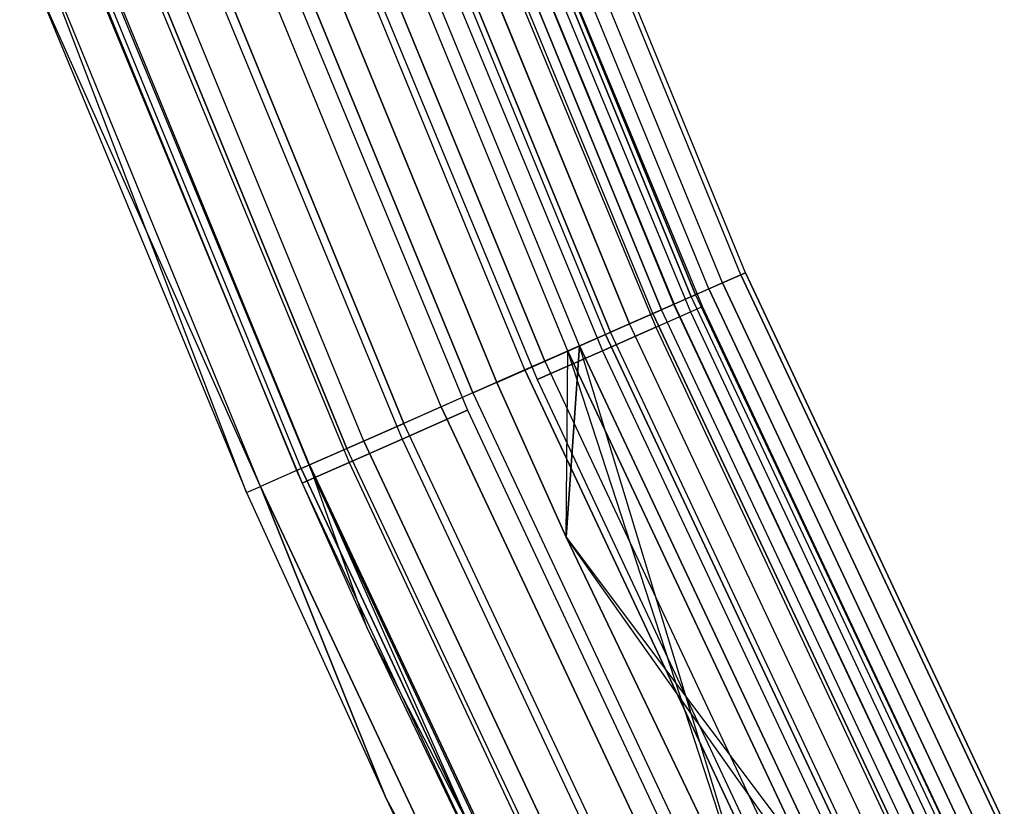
# Model space of a CAD drawing. Extents: x -176 to 176, y -176 to 176.
# Tile 48 of 208: x -107.78 to -98.78, y -49.4 to -42.22. Entities that reach past the tile are written whole.
import ezdxf

# ---------------------------------------------------------------- set-up
doc = ezdxf.new("R2010")
doc.units = 0
doc.header["$LTSCALE"] = 25.4
doc.layers.get('0').update_dxf_attribs({"linetype": 'CONTINUOUS'})

# ---------------------------------------------------------------- blocks, each defined once
blk = doc.blocks.new('BIURKOWA_B_STL')
at = {"color": 0}
for p, q in [((-101.1915, -44.5464, 198.9437), (-103.3019, -39.4059, 198.9437)), ((-101.1915, -44.5464, 198.9437), (-103.3019, -39.4059, 198.9437)), ((-101.1915, -44.5464, 3.0563), (-103.3019, -39.4059, 3.0563)), ((-101.1915, -44.5464, 3.0563), (-103.3019, -39.4059, 3.0563)), ((-101.1485, -44.5275, 199.7799), (-103.258, -39.3891, 199.7799)), ((-101.1485, -44.5275, 199.7799), (-103.258, -39.3891, 199.7799)), ((-101.1485, -44.5275, 2.2201), (-103.258, -39.3891, 2.2201)), ((-101.1485, -44.5275, 2.2201), (-103.258, -39.3891, 2.2201)), ((-101.3607, -44.6209, 200.5847), (-103.4747, -39.4718, 200.5847)), ((-101.3607, -44.6209, 200.5847), (-103.4747, -39.4718, 200.5847)), ((-101.3607, -44.6209, 1.4153), (-103.4747, -39.4718, 1.4153)), ((-101.3607, -44.6209, 1.4153), (-103.4747, -39.4718, 1.4153)), ((-103.7648, -39.5824, 2.0214), (-101.645, -44.746, 2.0214)), ((-103.7648, -39.5824, 2.0214), (-101.645, -44.746, 2.0214)), ((-101.645, -44.746, 199.9786), (-103.7648, -39.5824, 199.9786)), ((-101.645, -44.746, 199.9786), (-103.7648, -39.5824, 199.9786)), ((-101.6051, -44.7285, 2.7411), (-103.7241, -39.5669, 2.7411)), ((-101.6051, -44.7285, 2.7411), (-103.7241, -39.5669, 2.7411)), ((-103.7241, -39.5669, 199.2589), (-101.6051, -44.7285, 199.2589)), ((-103.7241, -39.5669, 199.2589), (-101.6051, -44.7285, 199.2589)), ((-101.4849, -44.6756, 198.1699), (-103.6014, -39.5201, 198.1699)), ((-101.4849, -44.6756, 198.1699), (-103.6014, -39.5201, 198.1699)), ((-101.4849, -44.6756, 3.8301), (-103.6014, -39.5201, 3.8301)), ((-101.4849, -44.6756, 3.8301), (-103.6014, -39.5201, 3.8301)), ((-104.0413, -39.6879, 1.3639), (-101.9158, -44.8653, 1.3639)), ((-104.0413, -39.6879, 1.3639), (-101.9158, -44.8653, 1.3639)), ((-101.9158, -44.8653, 200.6361), (-104.0413, -39.6879, 200.6361)), ((-101.9158, -44.8653, 200.6361), (-104.0413, -39.6879, 200.6361)), ((-101.8043, -44.8162, 201.2678), (-103.9275, -39.6445, 201.2678)), ((-101.8043, -44.8162, 201.2678), (-103.9275, -39.6445, 201.2678)), ((-101.8043, -44.8162, 0.7322), (-103.9275, -39.6445, 0.7322)), ((-101.8043, -44.8162, 0.7322), (-103.9275, -39.6445, 0.7322)), ((-101.8014, -44.8149, 3.4294), (-103.9246, -39.6434, 3.4294)), ((-101.8014, -44.8149, 3.4294), (-103.9246, -39.6434, 3.4294)), ((-103.9246, -39.6434, 198.5706), (-101.8014, -44.8149, 198.5706)), ((-103.9246, -39.6434, 198.5706), (-101.8014, -44.8149, 198.5706)), ((-101.9956, -44.9004, 197.5454), (-104.1228, -39.719, 197.5454)), ((-101.9956, -44.9004, 197.5454), (-104.1228, -39.719, 197.5454)), ((-101.9956, -44.9004, 4.4546), (-104.1228, -39.719, 4.4546)), ((-101.9956, -44.9004, 4.4546), (-104.1228, -39.719, 4.4546)), ((-102.3824, -45.0707, 0.854), (-104.5177, -39.8696, 0.854)), ((-102.3824, -45.0707, 0.854), (-104.5177, -39.8696, 0.854)), ((-104.5177, -39.8696, 201.146), (-102.3824, -45.0707, 201.146)), ((-104.5177, -39.8696, 201.146), (-102.3824, -45.0707, 201.146)), ((-104.34, -39.8018, 3.997), (-102.2084, -44.9941, 3.997)), ((-104.34, -39.8018, 3.997), (-102.2084, -44.9941, 3.997)), ((-102.2084, -44.9941, 198.003), (-104.34, -39.8018, 198.003)), ((-102.2084, -44.9941, 198.003), (-104.34, -39.8018, 198.003)), ((-102.4295, -45.0914, 201.7524), (-104.5657, -39.8879, 201.7524)), ((-102.4295, -45.0914, 201.7524), (-104.5657, -39.8879, 201.7524)), ((-102.4295, -45.0914, 0.2476), (-104.5657, -39.8879, 0.2476)), ((-102.4295, -45.0914, 0.2476), (-104.5657, -39.8879, 0.2476)), ((-102.7732, -45.2427, 4.37), (-104.9165, -40.0218, 4.37)), ((-102.7732, -45.2427, 4.37), (-104.9165, -40.0218, 4.37)), ((-102.7732, -45.2427, 197.63), (-104.9165, -40.0218, 197.63)), ((-102.7732, -45.2427, 197.63), (-104.9165, -40.0218, 197.63)), ((-102.6665, -45.1957, 197.1403), (-104.8077, -39.9803, 197.1403)), ((-102.6665, -45.1957, 197.1403), (-104.8077, -39.9803, 197.1403)), ((-102.6665, -45.1957, 4.8597), (-104.8077, -39.9803, 4.8597)), ((-102.6665, -45.1957, 4.8597), (-104.8077, -39.9803, 4.8597)), ((-102.9842, -45.3356, 0.5581), (-105.132, -40.104, 0.5581)), ((-102.9842, -45.3356, 0.5581), (-105.132, -40.104, 0.5581)), ((-105.132, -40.104, 201.4419), (-102.9842, -45.3356, 201.4419)), ((-105.132, -40.104, 201.4419), (-102.9842, -45.3356, 201.4419)), ((-103.6169, -40.1414, 200.184), (-101.6525, -44.884, 200.184)), ((-103.6169, -40.1414, 200.184), (-101.6525, -44.884, 200.184)), ((-103.6169, -40.1414, 198.816), (-101.6525, -44.884, 198.816)), ((-103.6169, -40.1414, 198.816), (-101.6525, -44.884, 198.816)), ((-103.6169, -40.1414, 3.184), (-101.6525, -44.884, 3.184)), ((-103.6169, -40.1414, 3.184), (-101.6525, -44.884, 3.184)), ((-103.6169, -40.1414, 1.816), (-101.6525, -44.884, 1.816)), ((-103.6169, -40.1414, 1.816), (-101.6525, -44.884, 1.816)), ((-101.5421, -44.8352, 199.5), (-103.5044, -40.0978, 199.5)), ((-101.5421, -44.8352, 199.5), (-103.5044, -40.0978, 199.5)), ((-101.5421, -44.8352, 2.5), (-103.5044, -40.0978, 2.5)), ((-101.5421, -44.8352, 2.5), (-103.5044, -40.0978, 2.5)), ((-103.1661, -45.4156, 201.9843), (-105.3176, -40.1748, 201.9843)), ((-103.1661, -45.4156, 201.9843), (-105.3176, -40.1748, 201.9843)), ((-103.1661, -45.4156, 0.0157), (-105.3176, -40.1748, 0.0157)), ((-103.1661, -45.4156, 0.0157), (-105.3176, -40.1748, 0.0157)), ((-103.4223, -45.5284, 197), (-105.5792, -40.2745, 197)), ((-105.5792, -40.2745, 5), (-103.4223, -45.5284, 5)), ((-105.5792, -40.2745, 4.5), (-103.4223, -45.5284, 4.5)), ((-105.5792, -40.2745, 5), (-103.4223, -45.5284, 5)), ((-105.5792, -40.2745, 4.5), (-103.4223, -45.5284, 4.5)), ((-105.5792, -40.2745, 197.5), (-103.4223, -45.5284, 197.5)), ((-103.4223, -45.5284, 197), (-105.5792, -40.2745, 197)), ((-105.5792, -40.2745, 197.5), (-103.4223, -45.5284, 197.5)), ((-103.9407, -40.2669, 200.7856), (-101.9702, -45.0242, 200.7856)), ((-103.9407, -40.2669, 200.7856), (-101.9702, -45.0242, 200.7856)), ((-103.9407, -40.2669, 198.2144), (-101.9702, -45.0242, 198.2144)), ((-103.9407, -40.2669, 198.2144), (-101.9702, -45.0242, 198.2144)), ((-103.9407, -40.2669, 3.7856), (-101.9702, -45.0242, 3.7856)), ((-103.9407, -40.2669, 3.7856), (-101.9702, -45.0242, 3.7856)), ((-103.9407, -40.2669, 1.2144), (-101.9702, -45.0242, 1.2144)), ((-103.9407, -40.2669, 1.2144), (-101.9702, -45.0242, 1.2144)), ((-105.8044, -40.3605, 0.5146), (-103.6429, -45.6256, 0.5146)), ((-105.8044, -40.3605, 0.5146), (-103.6429, -45.6256, 0.5146)), ((-103.6429, -45.6256, 201.4854), (-105.8044, -40.3605, 201.4854)), ((-103.6429, -45.6256, 201.4854), (-105.8044, -40.3605, 201.4854)), ((-103.9314, -45.7526, 201.9373), (-106.0989, -40.4728, 201.9373)), ((-103.9314, -45.7526, 201.9373), (-106.0989, -40.4728, 201.9373)), ((-103.9314, -45.7526, 0.0627), (-106.0989, -40.4728, 0.0627)), ((-103.9314, -45.7526, 0.0627), (-106.0989, -40.4728, 0.0627)), ((-104.4369, -40.4591, 201.2321), (-102.4569, -45.2392, 201.2321)), ((-104.4369, -40.4591, 201.2321), (-102.4569, -45.2392, 201.2321)), ((-104.4369, -40.4591, 197.7679), (-102.4569, -45.2392, 197.7679)), ((-104.4369, -40.4591, 197.7679), (-102.4569, -45.2392, 197.7679)), ((-104.4369, -40.4591, 4.2321), (-102.4569, -45.2392, 4.2321)), ((-104.4369, -40.4591, 4.2321), (-102.4569, -45.2392, 4.2321)), ((-104.4369, -40.4591, 0.7679), (-102.4569, -45.2392, 0.7679)), ((-104.4369, -40.4591, 0.7679), (-102.4569, -45.2392, 0.7679)), ((-106.4476, -40.6058, 0.7291), (-104.2729, -45.9029, 0.7291)), ((-106.4476, -40.6058, 0.7291), (-104.2729, -45.9029, 0.7291)), ((-104.2729, -45.9029, 201.2709), (-106.4476, -40.6058, 201.2709)), ((-104.2729, -45.9029, 201.2709), (-106.4476, -40.6058, 201.2709)), ((-104.6396, -46.0643, 201.6168), (-106.8219, -40.7486, 201.6168)), ((-104.6396, -46.0643, 201.6168), (-106.8219, -40.7486, 201.6168)), ((-104.6396, -46.0643, 0.3832), (-106.8219, -40.7486, 0.3832)), ((-104.6396, -46.0643, 0.3832), (-106.8219, -40.7486, 0.3832)), ((-105.0455, -40.6949, 201.4696), (-103.054, -45.5028, 201.4696)), ((-105.0455, -40.6949, 197.5304), (-103.054, -45.5028, 197.5304)), ((-105.0455, -40.6949, 197.5304), (-103.054, -45.5028, 197.5304)), ((-105.0455, -40.6949, 201.4696), (-103.054, -45.5028, 201.4696)), ((-105.0455, -40.6949, 4.4696), (-103.054, -45.5028, 4.4696)), ((-105.0455, -40.6949, 0.5304), (-103.054, -45.5028, 0.5304)), ((-105.0455, -40.6949, 0.5304), (-103.054, -45.5028, 0.5304)), ((-105.0455, -40.6949, 4.4696), (-103.054, -45.5028, 4.4696)), ((-104.7924, -46.1316, 1.1738), (-106.9779, -40.8081, 1.1738)), ((-104.7924, -46.1316, 1.1738), (-106.9779, -40.8081, 1.1738)), ((-106.9779, -40.8081, 200.8262), (-104.7924, -46.1316, 200.8262)), ((-106.9779, -40.8081, 200.8262), (-104.7924, -46.1316, 200.8262)), ((-105.1338, -46.2819, 1.7908), (-107.3264, -40.941, 1.7908)), ((-105.1338, -46.2819, 1.7908), (-107.3264, -40.941, 1.7908)), ((-105.1338, -46.2819, 200.2092), (-107.3264, -40.941, 200.2092)), ((-105.1338, -46.2819, 200.2092), (-107.3264, -40.941, 200.2092)), ((-105.6932, -40.9458, 201.4696), (-103.6894, -45.7834, 201.4696)), ((-105.6932, -40.9458, 197.5304), (-103.6894, -45.7834, 197.5304)), ((-105.6932, -40.9458, 197.5304), (-103.6894, -45.7834, 197.5304)), ((-105.6932, -40.9458, 201.4696), (-103.6894, -45.7834, 201.4696)), ((-105.6932, -40.9458, 4.4696), (-103.6894, -45.7834, 4.4696)), ((-105.6932, -40.9458, 0.5304), (-103.6894, -45.7834, 0.5304)), ((-105.6932, -40.9458, 0.5304), (-103.6894, -45.7834, 0.5304)), ((-105.6932, -40.9458, 4.4696), (-103.6894, -45.7834, 4.4696)), ((-107.4478, -40.9874, 2.5), (-105.2527, -46.3342, 2.5)), ((-107.4478, -40.9874, 2.5), (-105.2527, -46.3342, 2.5)), ((-107.4478, -40.9874, 199.5), (-105.2527, -46.3342, 199.5)), ((-107.4478, -40.9874, 199.5), (-105.2527, -46.3342, 199.5)), ((-105.2112, -46.3159, 201.0587), (-107.4054, -40.9712, 201.0587)), ((-105.2112, -46.3159, 201.0587), (-107.4054, -40.9712, 201.0587)), ((-105.2112, -46.3159, 0.9413), (-107.4054, -40.9712, 0.9413)), ((-105.2112, -46.3159, 0.9413), (-107.4054, -40.9712, 0.9413)), ((-105.582, -46.4792, 200.3257), (-107.7839, -41.1156, 200.3257)), ((-105.582, -46.4792, 200.3257), (-107.7839, -41.1156, 200.3257)), ((-105.582, -46.4792, 1.6743), (-107.7839, -41.1156, 1.6743)), ((-105.7104, -46.5357, 2.5), (-107.7839, -41.1156, 1.6743)), ((-105.582, -46.4792, 1.6743), (-107.7839, -41.1156, 1.6743)), ((-105.7104, -46.5357, 2.5), (-107.7839, -41.1156, 1.6743)), ((-106.3018, -41.1815, 201.2321), (-104.2865, -46.047, 201.2321)), ((-106.3018, -41.1815, 201.2321), (-104.2865, -46.047, 201.2321)), ((-106.3018, -41.1815, 197.7679), (-104.2865, -46.047, 197.7679)), ((-106.3018, -41.1815, 197.7679), (-104.2865, -46.047, 197.7679)), ((-106.3018, -41.1815, 4.2321), (-104.2865, -46.047, 4.2321)), ((-106.3018, -41.1815, 4.2321), (-104.2865, -46.047, 4.2321)), ((-106.3018, -41.1815, 0.7679), (-104.2865, -46.047, 0.7679)), ((-106.3018, -41.1815, 0.7679), (-104.2865, -46.047, 0.7679)), ((-106.798, -41.3738, 200.7856), (-104.7733, -46.2619, 200.7856)), ((-106.798, -41.3738, 200.7856), (-104.7733, -46.2619, 200.7856)), ((-106.798, -41.3738, 198.2144), (-104.7733, -46.2619, 198.2144)), ((-106.798, -41.3738, 198.2144), (-104.7733, -46.2619, 198.2144)), ((-106.798, -41.3738, 3.7856), (-104.7733, -46.2619, 3.7856)), ((-106.798, -41.3738, 3.7856), (-104.7733, -46.2619, 3.7856)), ((-106.798, -41.3738, 1.2144), (-104.7733, -46.2619, 1.2144)), ((-106.798, -41.3738, 1.2144), (-104.7733, -46.2619, 1.2144)), ((-107.2343, -41.5428, 199.5), (-105.2013, -46.4509, 199.5)), ((-107.2343, -41.5428, 199.5), (-105.2013, -46.4509, 199.5)), ((-107.2343, -41.5428, 2.5), (-105.2013, -46.4509, 2.5)), ((-107.2343, -41.5428, 2.5), (-105.2013, -46.4509, 2.5)), ((-107.1218, -41.4992, 200.184), (-105.091, -46.4022, 200.184)), ((-107.1218, -41.4992, 200.184), (-105.091, -46.4022, 200.184)), ((-107.1218, -41.4992, 198.816), (-105.091, -46.4022, 198.816)), ((-107.1218, -41.4992, 198.816), (-105.091, -46.4022, 198.816)), ((-107.1218, -41.4992, 3.184), (-105.091, -46.4022, 3.184)), ((-107.1218, -41.4992, 3.184), (-105.091, -46.4022, 3.184)), ((-107.1218, -41.4992, 1.816), (-105.091, -46.4022, 1.816)), ((-107.1218, -41.4992, 1.816), (-105.091, -46.4022, 1.816)), ((-107.6572, -41.8352, 199.5), (-105.7104, -46.5357, 199.5)), ((-105.582, -46.4792, 200.3257), (-107.6572, -41.8352, 199.5)), ((-105.582, -46.4792, 200.3257), (-107.6572, -41.8352, 199.5)), ((-107.6572, -41.8352, 199.5), (-105.7104, -46.5357, 199.5)), ((-107.6572, -41.8352, 2.5), (-105.7104, -46.5357, 2.5)), ((-107.6572, -41.8352, 2.5), (-105.7104, -46.5357, 2.5)), ((-101.4849, -44.6756, 198.1699), (-101.1915, -44.5464, 198.9437)), ((-101.4849, -44.6756, 198.1699), (-101.1915, -44.5464, 198.9437)), ((-101.4849, -44.6756, 3.8301), (-101.1915, -44.5464, 3.0563)), ((-101.4849, -44.6756, 3.8301), (-101.1915, -44.5464, 3.0563)), ((-101.1485, -44.5275, 199.7799), (-101.3607, -44.6209, 200.5847)), ((-101.1485, -44.5275, 199.7799), (-101.3607, -44.6209, 200.5847)), ((-101.1485, -44.5275, 2.2201), (-101.3607, -44.6209, 1.4153)), ((-101.1485, -44.5275, 2.2201), (-101.3607, -44.6209, 1.4153)), ((-101.1915, -44.5464, 198.9437), (-101.1485, -44.5275, 199.7799)), ((-101.1915, -44.5464, 198.9437), (-101.1485, -44.5275, 199.7799)), ((-101.1915, -44.5464, 3.0563), (-101.1485, -44.5275, 2.2201)), ((-101.1915, -44.5464, 3.0563), (-101.1485, -44.5275, 2.2201)), ((-98.8255, -49.5745, 198.9437), (-101.1915, -44.5464, 198.9437)), ((-98.8255, -49.5745, 198.9437), (-101.1915, -44.5464, 198.9437)), ((-101.1915, -44.5464, 3.0563), (-98.8255, -49.5745, 3.0563)), ((-101.1915, -44.5464, 3.0563), (-98.8255, -49.5745, 3.0563)), ((-98.7835, -49.5534, 199.7799), (-101.1485, -44.5275, 199.7799)), ((-98.7835, -49.5534, 199.7799), (-101.1485, -44.5275, 199.7799)), ((-101.1485, -44.5275, 2.2201), (-98.7835, -49.5534, 2.2201)), ((-101.1485, -44.5275, 2.2201), (-98.7835, -49.5534, 2.2201)), ((-101.3607, -44.6209, 200.5847), (-101.8043, -44.8162, 201.2678)), ((-101.3607, -44.6209, 200.5847), (-101.8043, -44.8162, 201.2678)), ((-101.3607, -44.6209, 1.4153), (-101.8043, -44.8162, 0.7322)), ((-101.3607, -44.6209, 1.4153), (-101.8043, -44.8162, 0.7322)), ((-98.9908, -49.6574, 200.5847), (-101.3607, -44.6209, 200.5847)), ((-98.9908, -49.6574, 200.5847), (-101.3607, -44.6209, 200.5847)), ((-101.3607, -44.6209, 1.4153), (-98.9908, -49.6574, 1.4153)), ((-101.3607, -44.6209, 1.4153), (-98.9908, -49.6574, 1.4153)), ((-101.9956, -44.9004, 197.5454), (-101.4849, -44.6756, 198.1699)), ((-101.9956, -44.9004, 197.5454), (-101.4849, -44.6756, 198.1699)), ((-101.9956, -44.9004, 4.4546), (-101.4849, -44.6756, 3.8301)), ((-101.9956, -44.9004, 4.4546), (-101.4849, -44.6756, 3.8301)), ((-101.6051, -44.7285, 2.7411), (-101.8014, -44.8149, 3.4294)), ((-101.6051, -44.7285, 2.7411), (-101.8014, -44.8149, 3.4294)), ((-101.6051, -44.7285, 199.2589), (-101.8014, -44.8149, 198.5706)), ((-101.6051, -44.7285, 199.2589), (-101.8014, -44.8149, 198.5706)), ((-101.6051, -44.7285, 2.7411), (-101.645, -44.746, 2.0214)), ((-101.6051, -44.7285, 2.7411), (-101.645, -44.746, 2.0214)), ((-101.645, -44.746, 199.9786), (-101.6051, -44.7285, 199.2589)), ((-101.645, -44.746, 199.9786), (-101.6051, -44.7285, 199.2589)), ((-101.6051, -44.7285, 2.7411), (-99.2294, -49.7771, 2.7411)), ((-101.6051, -44.7285, 2.7411), (-99.2294, -49.7771, 2.7411)), ((-101.6051, -44.7285, 199.2589), (-99.2294, -49.7771, 199.2589)), ((-101.6051, -44.7285, 199.2589), (-99.2294, -49.7771, 199.2589)), ((-99.112, -49.7182, 198.1699), (-101.4849, -44.6756, 198.1699)), ((-99.112, -49.7182, 198.1699), (-101.4849, -44.6756, 198.1699)), ((-101.4849, -44.6756, 3.8301), (-99.112, -49.7182, 3.8301)), ((-101.4849, -44.6756, 3.8301), (-99.112, -49.7182, 3.8301)), ((-101.8043, -44.8162, 201.2678), (-102.4295, -45.0914, 201.7524)), ((-101.8043, -44.8162, 201.2678), (-102.4295, -45.0914, 201.7524)), ((-101.8043, -44.8162, 0.7322), (-102.4295, -45.0914, 0.2476)), ((-101.8043, -44.8162, 0.7322), (-102.4295, -45.0914, 0.2476)), ((-101.8014, -44.8149, 3.4294), (-102.2084, -44.9941, 3.997)), ((-101.8014, -44.8149, 3.4294), (-102.2084, -44.9941, 3.997)), ((-102.2084, -44.9941, 198.003), (-101.8014, -44.8149, 198.5706)), ((-102.2084, -44.9941, 198.003), (-101.8014, -44.8149, 198.5706)), ((-101.645, -44.746, 2.0214), (-101.9158, -44.8653, 1.3639)), ((-101.645, -44.746, 2.0214), (-101.9158, -44.8653, 1.3639)), ((-101.645, -44.746, 199.9786), (-101.9158, -44.8653, 200.6361)), ((-101.645, -44.746, 199.9786), (-101.9158, -44.8653, 200.6361)), ((-99.424, -49.8747, 201.2678), (-101.8043, -44.8162, 201.2678)), ((-99.424, -49.8747, 201.2678), (-101.8043, -44.8162, 201.2678)), ((-101.8043, -44.8162, 0.7322), (-99.424, -49.8747, 0.7322)), ((-101.8043, -44.8162, 0.7322), (-99.424, -49.8747, 0.7322)), ((-99.4212, -49.8733, 3.4294), (-101.8014, -44.8149, 3.4294)), ((-99.4212, -49.8733, 3.4294), (-101.8014, -44.8149, 3.4294)), ((-99.4212, -49.8733, 198.5706), (-101.8014, -44.8149, 198.5706)), ((-99.4212, -49.8733, 198.5706), (-101.8014, -44.8149, 198.5706)), ((-101.645, -44.746, 2.0214), (-99.2683, -49.7966, 2.0214)), ((-101.645, -44.746, 2.0214), (-99.2683, -49.7966, 2.0214)), ((-101.645, -44.746, 199.9786), (-99.2683, -49.7966, 199.9786)), ((-101.645, -44.746, 199.9786), (-99.2683, -49.7966, 199.9786)), ((-102.6665, -45.1957, 197.1403), (-101.9956, -44.9004, 197.5454)), ((-102.6665, -45.1957, 197.1403), (-101.9956, -44.9004, 197.5454)), ((-102.6665, -45.1957, 4.8597), (-101.9956, -44.9004, 4.4546)), ((-102.6665, -45.1957, 4.8597), (-101.9956, -44.9004, 4.4546)), ((-102.3824, -45.0707, 0.854), (-101.9158, -44.8653, 1.3639)), ((-102.3824, -45.0707, 0.854), (-101.9158, -44.8653, 1.3639)), ((-101.9158, -44.8653, 200.6361), (-102.3824, -45.0707, 201.146)), ((-101.9158, -44.8653, 200.6361), (-102.3824, -45.0707, 201.146)), ((-99.6108, -49.9684, 197.5454), (-101.9956, -44.9004, 197.5454)), ((-99.6108, -49.9684, 197.5454), (-101.9956, -44.9004, 197.5454)), ((-101.9956, -44.9004, 4.4546), (-99.6108, -49.9684, 4.4546)), ((-101.9956, -44.9004, 4.4546), (-99.6108, -49.9684, 4.4546)), ((-101.9702, -45.0242, 200.7856), (-101.6525, -44.884, 200.184)), ((-101.9702, -45.0242, 200.7856), (-101.6525, -44.884, 200.184)), ((-101.9702, -45.0242, 198.2144), (-101.6525, -44.884, 198.816)), ((-101.9702, -45.0242, 198.2144), (-101.6525, -44.884, 198.816)), ((-101.9702, -45.0242, 3.7856), (-101.6525, -44.884, 3.184)), ((-101.9702, -45.0242, 3.7856), (-101.6525, -44.884, 3.184)), ((-101.9702, -45.0242, 1.2144), (-101.6525, -44.884, 1.816)), ((-101.9702, -45.0242, 1.2144), (-101.6525, -44.884, 1.816)), ((-99.5329, -49.9293, 1.3639), (-101.9158, -44.8653, 1.3639)), ((-99.5329, -49.9293, 1.3639), (-101.9158, -44.8653, 1.3639)), ((-99.5329, -49.9293, 200.6361), (-101.9158, -44.8653, 200.6361)), ((-99.5329, -49.9293, 200.6361), (-101.9158, -44.8653, 200.6361)), ((-101.6525, -44.884, 200.184), (-101.5421, -44.8352, 199.5)), ((-101.6525, -44.884, 200.184), (-101.5421, -44.8352, 199.5)), ((-101.6525, -44.884, 198.816), (-101.5421, -44.8352, 199.5)), ((-101.6525, -44.884, 198.816), (-101.5421, -44.8352, 199.5)), ((-101.6525, -44.884, 3.184), (-101.5421, -44.8352, 2.5)), ((-101.6525, -44.884, 3.184), (-101.5421, -44.8352, 2.5)), ((-101.6525, -44.884, 1.816), (-101.5421, -44.8352, 2.5)), ((-101.6525, -44.884, 1.816), (-101.5421, -44.8352, 2.5)), ((-101.6525, -44.884, 200.184), (-99.4711, -49.5307, 200.184)), ((-101.6525, -44.884, 200.184), (-99.4711, -49.5307, 200.184)), ((-101.6525, -44.884, 198.816), (-99.4711, -49.5307, 198.816)), ((-101.6525, -44.884, 198.816), (-99.4711, -49.5307, 198.816)), ((-101.6525, -44.884, 3.184), (-99.4711, -49.5307, 3.184)), ((-101.6525, -44.884, 3.184), (-99.4711, -49.5307, 3.184)), ((-101.6525, -44.884, 1.816), (-99.4711, -49.5307, 1.816)), ((-101.6525, -44.884, 1.816), (-99.4711, -49.5307, 1.816)), ((-99.3631, -49.477, 199.5), (-101.5421, -44.8352, 199.5)), ((-99.3631, -49.477, 199.5), (-101.5421, -44.8352, 199.5)), ((-99.3631, -49.477, 2.5), (-101.5421, -44.8352, 2.5)), ((-99.3631, -49.477, 2.5), (-101.5421, -44.8352, 2.5)), ((-102.7732, -45.2427, 4.37), (-102.2084, -44.9941, 3.997)), ((-102.7732, -45.2427, 4.37), (-102.2084, -44.9941, 3.997)), ((-102.7732, -45.2427, 197.63), (-102.2084, -44.9941, 198.003)), ((-102.7732, -45.2427, 197.63), (-102.2084, -44.9941, 198.003)), ((-99.8186, -50.0726, 3.997), (-102.2084, -44.9941, 3.997)), ((-99.8186, -50.0726, 3.997), (-102.2084, -44.9941, 3.997)), ((-99.8186, -50.0726, 198.003), (-102.2084, -44.9941, 198.003)), ((-99.8186, -50.0726, 198.003), (-102.2084, -44.9941, 198.003)), ((-102.4295, -45.0914, 201.7524), (-103.1661, -45.4156, 201.9843)), ((-102.4295, -45.0914, 201.7524), (-103.1661, -45.4156, 201.9843)), ((-102.4295, -45.0914, 0.2476), (-103.1661, -45.4156, 0.0157)), ((-102.4295, -45.0914, 0.2476), (-103.1661, -45.4156, 0.0157)), ((-102.9842, -45.3356, 0.5581), (-102.3824, -45.0707, 0.854)), ((-102.9842, -45.3356, 0.5581), (-102.3824, -45.0707, 0.854)), ((-102.9842, -45.3356, 201.4419), (-102.3824, -45.0707, 201.146)), ((-102.9842, -45.3356, 201.4419), (-102.3824, -45.0707, 201.146)), ((-102.4569, -45.2392, 201.2321), (-101.9702, -45.0242, 200.7856)), ((-102.4569, -45.2392, 201.2321), (-101.9702, -45.0242, 200.7856)), ((-101.9702, -45.0242, 198.2144), (-102.4569, -45.2392, 197.7679)), ((-101.9702, -45.0242, 198.2144), (-102.4569, -45.2392, 197.7679)), ((-102.4569, -45.2392, 4.2321), (-101.9702, -45.0242, 3.7856)), ((-102.4569, -45.2392, 4.2321), (-101.9702, -45.0242, 3.7856)), ((-101.9702, -45.0242, 1.2144), (-102.4569, -45.2392, 0.7679)), ((-101.9702, -45.0242, 1.2144), (-102.4569, -45.2392, 0.7679)), ((-100.0345, -50.1809, 201.7524), (-102.4295, -45.0914, 201.7524)), ((-100.0345, -50.1809, 201.7524), (-102.4295, -45.0914, 201.7524)), ((-102.4295, -45.0914, 0.2476), (-100.0345, -50.1809, 0.2476)), ((-102.4295, -45.0914, 0.2476), (-100.0345, -50.1809, 0.2476)), ((-99.9886, -50.1579, 0.854), (-102.3824, -45.0707, 0.854)), ((-99.9886, -50.1579, 0.854), (-102.3824, -45.0707, 0.854)), ((-99.9886, -50.1579, 201.146), (-102.3824, -45.0707, 201.146)), ((-99.9886, -50.1579, 201.146), (-102.3824, -45.0707, 201.146)), ((-101.9702, -45.0242, 200.7856), (-99.782, -49.6855, 200.7856)), ((-101.9702, -45.0242, 200.7856), (-99.782, -49.6855, 200.7856)), ((-101.9702, -45.0242, 198.2144), (-99.782, -49.6855, 198.2144)), ((-101.9702, -45.0242, 198.2144), (-99.782, -49.6855, 198.2144)), ((-101.9702, -45.0242, 3.7856), (-99.782, -49.6855, 3.7856)), ((-101.9702, -45.0242, 3.7856), (-99.782, -49.6855, 3.7856)), ((-101.9702, -45.0242, 1.2144), (-99.782, -49.6855, 1.2144)), ((-101.9702, -45.0242, 1.2144), (-99.782, -49.6855, 1.2144)), ((-102.6665, -45.1957, 197.1403), (-103.4223, -45.5284, 197)), ((-102.6665, -45.1957, 197.1403), (-103.4223, -45.5284, 197)), ((-103.4223, -45.5284, 5), (-102.6665, -45.1957, 4.8597)), ((-103.4223, -45.5284, 5), (-102.6665, -45.1957, 4.8597)), ((-103.4223, -45.5284, 4.5), (-102.7732, -45.2427, 4.37)), ((-103.4223, -45.5284, 4.5), (-102.7732, -45.2427, 4.37)), ((-103.4223, -45.5284, 197.5), (-102.7732, -45.2427, 197.63)), ((-103.4223, -45.5284, 197.5), (-102.7732, -45.2427, 197.63)), ((-103.054, -45.5028, 201.4696), (-102.4569, -45.2392, 201.2321)), ((-103.054, -45.5028, 201.4696), (-102.4569, -45.2392, 201.2321)), ((-102.4569, -45.2392, 197.7679), (-103.054, -45.5028, 197.5304)), ((-102.4569, -45.2392, 197.7679), (-103.054, -45.5028, 197.5304)), ((-103.054, -45.5028, 4.4696), (-102.4569, -45.2392, 4.2321)), ((-103.054, -45.5028, 4.4696), (-102.4569, -45.2392, 4.2321)), ((-102.4569, -45.2392, 0.7679), (-103.054, -45.5028, 0.5304)), ((-102.4569, -45.2392, 0.7679), (-103.054, -45.5028, 0.5304)), ((-102.7884, -46.9419, 197), (-102.6665, -45.1957, 197.1403)), ((-102.7884, -46.9419, 197), (-102.6665, -45.1957, 197.1403)), ((-102.6665, -45.1957, 4.8597), (-102.7884, -46.9419, 5)), ((-102.6665, -45.1957, 4.8597), (-102.7884, -46.9419, 5)), ((-102.7884, -46.9419, 4.5), (-102.7732, -45.2427, 4.37)), ((-102.7884, -46.9419, 4.5), (-102.7732, -45.2427, 4.37)), ((-102.7884, -46.9419, 197.5), (-102.7732, -45.2427, 197.63)), ((-102.7884, -46.9419, 197.5), (-102.7732, -45.2427, 197.63)), ((-101.0041, -50.6673, 4.5), (-102.7732, -45.2427, 4.37)), ((-102.7732, -45.2427, 4.37), (-100.3702, -50.3493, 4.37)), ((-102.7732, -45.2427, 4.37), (-100.3702, -50.3493, 4.37)), ((-101.0041, -50.6673, 4.5), (-102.7732, -45.2427, 4.37)), ((-100.3702, -50.3493, 197.63), (-102.7732, -45.2427, 197.63)), ((-100.3702, -50.3493, 197.63), (-102.7732, -45.2427, 197.63)), ((-100.266, -50.2971, 197.1403), (-102.6665, -45.1957, 197.1403)), ((-101.0041, -50.6673, 197), (-102.6665, -45.1957, 197.1403)), ((-100.266, -50.2971, 197.1403), (-102.6665, -45.1957, 197.1403)), ((-101.0041, -50.6673, 197), (-102.6665, -45.1957, 197.1403)), ((-102.6665, -45.1957, 4.8597), (-100.266, -50.2971, 4.8597)), ((-102.6665, -45.1957, 4.8597), (-100.266, -50.2971, 4.8597)), ((-102.4569, -45.2392, 201.2321), (-100.2583, -49.9227, 201.2321)), ((-102.4569, -45.2392, 201.2321), (-100.2583, -49.9227, 201.2321)), ((-102.4569, -45.2392, 197.7679), (-100.2583, -49.9227, 197.7679)), ((-102.4569, -45.2392, 197.7679), (-100.2583, -49.9227, 197.7679)), ((-102.4569, -45.2392, 4.2321), (-100.2583, -49.9227, 4.2321)), ((-102.4569, -45.2392, 4.2321), (-100.2583, -49.9227, 4.2321)), ((-102.4569, -45.2392, 0.7679), (-100.2583, -49.9227, 0.7679)), ((-102.4569, -45.2392, 0.7679), (-100.2583, -49.9227, 0.7679)), ((-102.9842, -45.3356, 0.5581), (-103.6429, -45.6256, 0.5146)), ((-102.9842, -45.3356, 0.5581), (-103.6429, -45.6256, 0.5146)), ((-103.6429, -45.6256, 201.4854), (-102.9842, -45.3356, 201.4419)), ((-103.6429, -45.6256, 201.4854), (-102.9842, -45.3356, 201.4419)), ((-102.9842, -45.3356, 0.5581), (-100.5763, -50.4527, 0.5581)), ((-102.9842, -45.3356, 0.5581), (-100.5763, -50.4527, 0.5581)), ((-102.9842, -45.3356, 201.4419), (-100.5763, -50.4527, 201.4419)), ((-102.9842, -45.3356, 201.4419), (-100.5763, -50.4527, 201.4419)), ((-103.1661, -45.4156, 201.9843), (-103.9314, -45.7526, 201.9373)), ((-103.1661, -45.4156, 201.9843), (-103.9314, -45.7526, 201.9373)), ((-103.1661, -45.4156, 0.0157), (-103.9314, -45.7526, 0.0627)), ((-103.1661, -45.4156, 0.0157), (-103.9314, -45.7526, 0.0627)), ((-100.7539, -50.5418, 201.9843), (-103.1661, -45.4156, 201.9843)), ((-100.7539, -50.5418, 201.9843), (-103.1661, -45.4156, 201.9843)), ((-103.1661, -45.4156, 0.0157), (-100.7539, -50.5418, 0.0157)), ((-103.1661, -45.4156, 0.0157), (-100.7539, -50.5418, 0.0157)), ((-102.7884, -46.9419, 197), (-103.4223, -45.5284, 197)), ((-103.4223, -45.5284, 5), (-102.7884, -46.9419, 5)), ((-103.4223, -45.5284, 4.5), (-103.4223, -45.5284, 5)), ((-103.4223, -45.5284, 4.5), (-103.4223, -45.5284, 5)), ((-103.4223, -45.5284, 4.5), (-102.7884, -46.9419, 4.5)), ((-103.4223, -45.5284, 5), (-102.7884, -46.9419, 5)), ((-103.4223, -45.5284, 4.5), (-102.7884, -46.9419, 4.5)), ((-103.4223, -45.5284, 197.5), (-102.7884, -46.9419, 197.5)), ((-103.4223, -45.5284, 197), (-103.4223, -45.5284, 197.5)), ((-103.4223, -45.5284, 197), (-103.4223, -45.5284, 197.5)), ((-102.7884, -46.9419, 197), (-103.4223, -45.5284, 197)), ((-103.4223, -45.5284, 197.5), (-102.7884, -46.9419, 197.5)), ((-103.054, -45.5028, 201.4696), (-100.8426, -50.2136, 201.4696)), ((-103.054, -45.5028, 197.5304), (-100.8426, -50.2136, 197.5304)), ((-103.054, -45.5028, 197.5304), (-100.8426, -50.2136, 197.5304)), ((-103.054, -45.5028, 201.4696), (-100.8426, -50.2136, 201.4696)), ((-103.054, -45.5028, 4.4696), (-100.8426, -50.2136, 4.4696)), ((-103.054, -45.5028, 0.5304), (-100.8426, -50.2136, 0.5304)), ((-103.054, -45.5028, 0.5304), (-100.8426, -50.2136, 0.5304)), ((-103.054, -45.5028, 4.4696), (-100.8426, -50.2136, 4.4696)), ((-103.6429, -45.6256, 0.5146), (-104.2729, -45.9029, 0.7291)), ((-103.6429, -45.6256, 0.5146), (-104.2729, -45.9029, 0.7291)), ((-103.6429, -45.6256, 201.4854), (-104.2729, -45.9029, 201.2709)), ((-103.6429, -45.6256, 201.4854), (-104.2729, -45.9029, 201.2709)), ((-103.6429, -45.6256, 0.5146), (-101.2196, -50.7754, 0.5146)), ((-103.6429, -45.6256, 0.5146), (-101.2196, -50.7754, 0.5146)), ((-103.6429, -45.6256, 201.4854), (-101.2196, -50.7754, 201.4854)), ((-103.6429, -45.6256, 201.4854), (-101.2196, -50.7754, 201.4854)), ((-103.9314, -45.7526, 201.9373), (-104.6396, -46.0643, 201.6168)), ((-103.9314, -45.7526, 201.9373), (-104.6396, -46.0643, 201.6168)), ((-103.9314, -45.7526, 0.0627), (-104.6396, -46.0643, 0.3832)), ((-103.9314, -45.7526, 0.0627), (-104.6396, -46.0643, 0.3832)), ((-104.2865, -46.047, 201.2321), (-103.6894, -45.7834, 201.4696)), ((-104.2865, -46.047, 201.2321), (-103.6894, -45.7834, 201.4696)), ((-103.6894, -45.7834, 197.5304), (-104.2865, -46.047, 197.7679)), ((-103.6894, -45.7834, 197.5304), (-104.2865, -46.047, 197.7679)), ((-104.2865, -46.047, 4.2321), (-103.6894, -45.7834, 4.4696)), ((-104.2865, -46.047, 4.2321), (-103.6894, -45.7834, 4.4696)), ((-103.6894, -45.7834, 0.5304), (-104.2865, -46.047, 0.7679)), ((-103.6894, -45.7834, 0.5304), (-104.2865, -46.047, 0.7679)), ((-101.5013, -50.9167, 201.9373), (-103.9314, -45.7526, 201.9373)), ((-101.5013, -50.9167, 201.9373), (-103.9314, -45.7526, 201.9373)), ((-103.9314, -45.7526, 0.0627), (-101.5013, -50.9167, 0.0627)), ((-103.9314, -45.7526, 0.0627), (-101.5013, -50.9167, 0.0627)), ((-103.6894, -45.7834, 201.4696), (-101.4643, -50.5232, 201.4696)), ((-103.6894, -45.7834, 197.5304), (-101.4643, -50.5232, 197.5304)), ((-103.6894, -45.7834, 197.5304), (-101.4643, -50.5232, 197.5304)), ((-103.6894, -45.7834, 201.4696), (-101.4643, -50.5232, 201.4696)), ((-103.6894, -45.7834, 4.4696), (-101.4643, -50.5232, 4.4696)), ((-103.6894, -45.7834, 0.5304), (-101.4643, -50.5232, 0.5304)), ((-103.6894, -45.7834, 0.5304), (-101.4643, -50.5232, 0.5304)), ((-103.6894, -45.7834, 4.4696), (-101.4643, -50.5232, 4.4696)), ((-104.7924, -46.1316, 1.1738), (-104.2729, -45.9029, 0.7291)), ((-104.7924, -46.1316, 1.1738), (-104.2729, -45.9029, 0.7291)), ((-104.2729, -45.9029, 201.2709), (-104.7924, -46.1316, 200.8262)), ((-104.2729, -45.9029, 201.2709), (-104.7924, -46.1316, 200.8262)), ((-101.8349, -51.0841, 0.7291), (-104.2729, -45.9029, 0.7291)), ((-101.8349, -51.0841, 0.7291), (-104.2729, -45.9029, 0.7291)), ((-101.8349, -51.0841, 201.2709), (-104.2729, -45.9029, 201.2709)), ((-101.8349, -51.0841, 201.2709), (-104.2729, -45.9029, 201.2709)), ((-104.6396, -46.0643, 201.6168), (-105.2112, -46.3159, 201.0587)), ((-104.6396, -46.0643, 201.6168), (-105.2112, -46.3159, 201.0587)), ((-104.6396, -46.0643, 0.3832), (-105.2112, -46.3159, 0.9413)), ((-104.6396, -46.0643, 0.3832), (-105.2112, -46.3159, 0.9413)), ((-104.7733, -46.2619, 200.7856), (-104.2865, -46.047, 201.2321)), ((-104.7733, -46.2619, 200.7856), (-104.2865, -46.047, 201.2321)), ((-104.2865, -46.047, 197.7679), (-104.7733, -46.2619, 198.2144)), ((-104.2865, -46.047, 197.7679), (-104.7733, -46.2619, 198.2144)), ((-104.7733, -46.2619, 3.7856), (-104.2865, -46.047, 4.2321)), ((-104.7733, -46.2619, 3.7856), (-104.2865, -46.047, 4.2321)), ((-104.2865, -46.047, 0.7679), (-104.7733, -46.2619, 1.2144)), ((-104.2865, -46.047, 0.7679), (-104.7733, -46.2619, 1.2144)), ((-102.193, -51.2637, 201.6168), (-104.6396, -46.0643, 201.6168)), ((-102.193, -51.2637, 201.6168), (-104.6396, -46.0643, 201.6168)), ((-104.6396, -46.0643, 0.3832), (-102.193, -51.2637, 0.3832)), ((-104.6396, -46.0643, 0.3832), (-102.193, -51.2637, 0.3832)), ((-104.2865, -46.047, 201.2321), (-102.0486, -50.8142, 201.2321)), ((-104.2865, -46.047, 201.2321), (-102.0486, -50.8142, 201.2321)), ((-104.2865, -46.047, 197.7679), (-102.0486, -50.8142, 197.7679)), ((-104.2865, -46.047, 197.7679), (-102.0486, -50.8142, 197.7679)), ((-104.2865, -46.047, 4.2321), (-102.0486, -50.8142, 4.2321)), ((-104.2865, -46.047, 4.2321), (-102.0486, -50.8142, 4.2321)), ((-104.2865, -46.047, 0.7679), (-102.0486, -50.8142, 0.7679)), ((-104.2865, -46.047, 0.7679), (-102.0486, -50.8142, 0.7679)), ((-105.1338, -46.2819, 1.7908), (-104.7924, -46.1316, 1.1738)), ((-105.1338, -46.2819, 1.7908), (-104.7924, -46.1316, 1.1738)), ((-105.1338, -46.2819, 200.2092), (-104.7924, -46.1316, 200.8262)), ((-105.1338, -46.2819, 200.2092), (-104.7924, -46.1316, 200.8262)), ((-102.3422, -51.3385, 1.1738), (-104.7924, -46.1316, 1.1738)), ((-102.3422, -51.3385, 1.1738), (-104.7924, -46.1316, 1.1738)), ((-102.3422, -51.3385, 200.8262), (-104.7924, -46.1316, 200.8262)), ((-102.3422, -51.3385, 200.8262), (-104.7924, -46.1316, 200.8262)), ((-105.091, -46.4022, 200.184), (-104.7733, -46.2619, 200.7856)), ((-105.091, -46.4022, 200.184), (-104.7733, -46.2619, 200.7856)), ((-104.7733, -46.2619, 198.2144), (-105.091, -46.4022, 198.816)), ((-104.7733, -46.2619, 198.2144), (-105.091, -46.4022, 198.816)), ((-105.091, -46.4022, 3.184), (-104.7733, -46.2619, 3.7856)), ((-105.091, -46.4022, 3.184), (-104.7733, -46.2619, 3.7856)), ((-104.7733, -46.2619, 1.2144), (-105.091, -46.4022, 1.816)), ((-104.7733, -46.2619, 1.2144), (-105.091, -46.4022, 1.816)), ((-104.7733, -46.2619, 200.7856), (-102.5249, -51.0513, 200.7856)), ((-104.7733, -46.2619, 200.7856), (-102.5249, -51.0513, 200.7856)), ((-104.7733, -46.2619, 198.2144), (-102.5249, -51.0513, 198.2144)), ((-104.7733, -46.2619, 198.2144), (-102.5249, -51.0513, 198.2144)), ((-104.7733, -46.2619, 3.7856), (-102.5249, -51.0513, 3.7856)), ((-104.7733, -46.2619, 3.7856), (-102.5249, -51.0513, 3.7856)), ((-104.7733, -46.2619, 1.2144), (-102.5249, -51.0513, 1.2144)), ((-104.7733, -46.2619, 1.2144), (-102.5249, -51.0513, 1.2144)), ((-105.2112, -46.3159, 201.0587), (-105.582, -46.4792, 200.3257)), ((-105.2112, -46.3159, 201.0587), (-105.582, -46.4792, 200.3257)), ((-105.2112, -46.3159, 0.9413), (-105.582, -46.4792, 1.6743)), ((-105.2112, -46.3159, 0.9413), (-105.582, -46.4792, 1.6743)), ((-105.2527, -46.3342, 2.5), (-105.1338, -46.2819, 1.7908)), ((-105.2527, -46.3342, 2.5), (-105.1338, -46.2819, 1.7908)), ((-105.2527, -46.3342, 199.5), (-105.1338, -46.2819, 200.2092)), ((-105.2527, -46.3342, 199.5), (-105.1338, -46.2819, 200.2092)), ((-105.2527, -46.3342, 2.5), (-104.6077, -47.7727, 2.5)), ((-105.2527, -46.3342, 2.5), (-104.6077, -47.7727, 2.5)), ((-105.2527, -46.3342, 2.5), (-105.2527, -46.3342, 199.5)), ((-105.2527, -46.3342, 199.5), (-104.6077, -47.7727, 199.5)), ((-105.2527, -46.3342, 2.5), (-105.2527, -46.3342, 199.5)), ((-105.2527, -46.3342, 199.5), (-104.6077, -47.7727, 199.5)), ((-102.7512, -51.5437, 201.0587), (-105.2112, -46.3159, 201.0587)), ((-102.7512, -51.5437, 201.0587), (-105.2112, -46.3159, 201.0587)), ((-105.2112, -46.3159, 0.9413), (-102.7512, -51.5437, 0.9413)), ((-105.2112, -46.3159, 0.9413), (-102.7512, -51.5437, 0.9413)), ((-104.6077, -47.7727, 2.5), (-105.1338, -46.2819, 1.7908)), ((-104.6077, -47.7727, 2.5), (-105.1338, -46.2819, 1.7908)), ((-102.6756, -51.5058, 1.7908), (-105.1338, -46.2819, 1.7908)), ((-102.6756, -51.5058, 1.7908), (-105.1338, -46.2819, 1.7908)), ((-102.7918, -51.5641, 199.5), (-105.1338, -46.2819, 200.2092)), ((-105.1338, -46.2819, 200.2092), (-102.6756, -51.5058, 200.2092)), ((-105.1338, -46.2819, 200.2092), (-102.6756, -51.5058, 200.2092)), ((-104.6077, -47.7727, 199.5), (-105.1338, -46.2819, 200.2092)), ((-102.7918, -51.5641, 199.5), (-105.1338, -46.2819, 200.2092)), ((-104.6077, -47.7727, 199.5), (-105.1338, -46.2819, 200.2092)), ((-105.2013, -46.4509, 199.5), (-105.091, -46.4022, 200.184)), ((-105.2013, -46.4509, 199.5), (-105.091, -46.4022, 200.184)), ((-105.091, -46.4022, 198.816), (-105.2013, -46.4509, 199.5)), ((-105.091, -46.4022, 198.816), (-105.2013, -46.4509, 199.5)), ((-105.2013, -46.4509, 2.5), (-105.091, -46.4022, 3.184)), ((-105.2013, -46.4509, 2.5), (-105.091, -46.4022, 3.184)), ((-105.091, -46.4022, 1.816), (-105.2013, -46.4509, 2.5)), ((-105.091, -46.4022, 1.816), (-105.2013, -46.4509, 2.5)), ((-105.091, -46.4022, 200.184), (-102.8358, -51.2062, 200.184)), ((-105.091, -46.4022, 200.184), (-102.8358, -51.2062, 200.184)), ((-105.091, -46.4022, 198.816), (-102.8358, -51.2062, 198.816)), ((-105.091, -46.4022, 198.816), (-102.8358, -51.2062, 198.816)), ((-105.091, -46.4022, 3.184), (-102.8358, -51.2062, 3.184)), ((-105.091, -46.4022, 3.184), (-102.8358, -51.2062, 3.184)), ((-105.091, -46.4022, 1.816), (-102.8358, -51.2062, 1.816)), ((-105.091, -46.4022, 1.816), (-102.8358, -51.2062, 1.816)), ((-105.7104, -46.5357, 199.5), (-105.582, -46.4792, 200.3257)), ((-105.7104, -46.5357, 199.5), (-105.582, -46.4792, 200.3257)), ((-105.7104, -46.5357, 2.5), (-105.582, -46.4792, 1.6743)), ((-105.7104, -46.5357, 2.5), (-105.582, -46.4792, 1.6743)), ((-104.438, -49.325, 199.5), (-105.582, -46.4792, 200.3257)), ((-104.438, -49.325, 199.5), (-105.582, -46.4792, 200.3257)), ((-103.1133, -51.7254, 200.3257), (-105.582, -46.4792, 200.3257)), ((-103.1133, -51.7254, 200.3257), (-105.582, -46.4792, 200.3257)), ((-105.582, -46.4792, 1.6743), (-104.438, -49.325, 2.5)), ((-105.582, -46.4792, 1.6743), (-104.438, -49.325, 2.5)), ((-105.582, -46.4792, 1.6743), (-103.1133, -51.7254, 1.6743)), ((-105.582, -46.4792, 1.6743), (-103.1133, -51.7254, 1.6743)), ((-105.2013, -46.4509, 199.5), (-102.9438, -51.2599, 199.5)), ((-105.2013, -46.4509, 199.5), (-102.9438, -51.2599, 199.5)), ((-105.2013, -46.4509, 2.5), (-102.9438, -51.2599, 2.5)), ((-105.2013, -46.4509, 2.5), (-102.9438, -51.2599, 2.5)), ((-105.7104, -46.5357, 199.5), (-104.438, -49.325, 199.5)), ((-105.7104, -46.5357, 199.5), (-104.438, -49.325, 199.5)), ((-105.7104, -46.5357, 199.5), (-105.7104, -46.5357, 2.5)), ((-105.7104, -46.5357, 2.5), (-104.438, -49.325, 2.5)), ((-105.7104, -46.5357, 199.5), (-105.7104, -46.5357, 2.5)), ((-105.7104, -46.5357, 2.5), (-104.438, -49.325, 2.5)), ((-101.0041, -50.6673, 197), (-102.7884, -46.9419, 197)), ((-102.7884, -46.9419, 5), (-100.266, -50.2971, 4.8597)), ((-102.7884, -46.9419, 5), (-100.266, -50.2971, 4.8597)), ((-102.7884, -46.9419, 5), (-101.0041, -50.6673, 5)), ((-102.7884, -46.9419, 4.5), (-102.7884, -46.9419, 5)), ((-102.7884, -46.9419, 4.5), (-102.7884, -46.9419, 5)), ((-102.7884, -46.9419, 4.5), (-101.0041, -50.6673, 4.5)), ((-102.7884, -46.9419, 5), (-101.0041, -50.6673, 5)), ((-102.7884, -46.9419, 4.5), (-101.0041, -50.6673, 4.5)), ((-102.7884, -46.9419, 197.5), (-101.0041, -50.6673, 197.5)), ((-100.3702, -50.3493, 197.63), (-102.7884, -46.9419, 197.5)), ((-100.3702, -50.3493, 197.63), (-102.7884, -46.9419, 197.5)), ((-102.7884, -46.9419, 197), (-102.7884, -46.9419, 197.5)), ((-102.7884, -46.9419, 197), (-102.7884, -46.9419, 197.5)), ((-101.0041, -50.6673, 197), (-102.7884, -46.9419, 197)), ((-102.7884, -46.9419, 197.5), (-101.0041, -50.6673, 197.5)), ((-104.6077, -47.7727, 2.5), (-102.7918, -51.5641, 2.5)), ((-102.6756, -51.5058, 1.7908), (-104.6077, -47.7727, 2.5)), ((-102.6756, -51.5058, 1.7908), (-104.6077, -47.7727, 2.5)), ((-104.6077, -47.7727, 2.5), (-102.7918, -51.5641, 2.5)), ((-104.6077, -47.7727, 2.5), (-104.6077, -47.7727, 199.5)), ((-104.6077, -47.7727, 199.5), (-102.7918, -51.5641, 199.5)), ((-104.6077, -47.7727, 2.5), (-104.6077, -47.7727, 199.5)), ((-104.6077, -47.7727, 199.5), (-102.7918, -51.5641, 199.5)), ((-104.438, -49.325, 199.5), (-103.2387, -51.7883, 199.5)), ((-103.1133, -51.7254, 200.3257), (-104.438, -49.325, 199.5)), ((-103.1133, -51.7254, 200.3257), (-104.438, -49.325, 199.5)), ((-104.438, -49.325, 199.5), (-103.2387, -51.7883, 199.5)), ((-104.438, -49.325, 199.5), (-104.438, -49.325, 2.5)), ((-104.438, -49.325, 2.5), (-103.2387, -51.7883, 2.5)), ((-104.438, -49.325, 199.5), (-104.438, -49.325, 2.5)), ((-104.438, -49.325, 2.5), (-103.2387, -51.7883, 2.5)), ((-104.438, -49.325, 2.5), (-103.1133, -51.7254, 1.6743)), ((-104.438, -49.325, 2.5), (-103.1133, -51.7254, 1.6743))]:
    blk.add_line(p, q, dxfattribs=at)

msp = doc.modelspace()

# ---------------------------------------------------------------- block references
at = {"color": 253}
msp.add_blockref('BIURKOWA_B_STL', (0, 0), dxfattribs=at)

doc.saveas('drawing.dxf')
